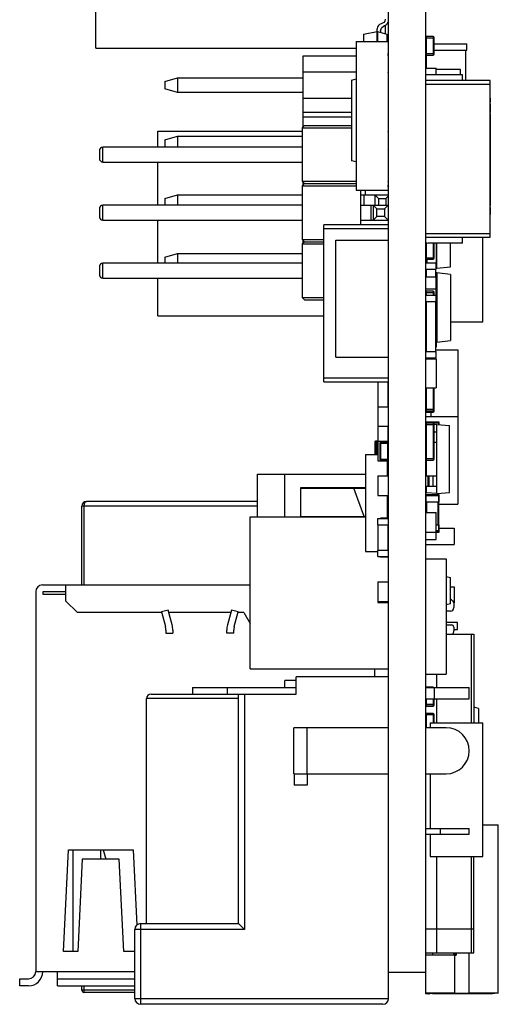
# Model space of a CAD drawing. Header units: millimetres. Extents: x 519 to 938, y 319 to 504.
# Tile 33 of 56: x 728 to 749, y 368 to 411. Entities that reach past the tile are written whole.
import ezdxf

# ---------------------------------------------------------------- set-up
doc = ezdxf.new("R2010")
doc.units = ezdxf.units.MM
doc.header["$LTSCALE"] = 30.734
doc.layers.get('0').update_dxf_attribs({"linetype": 'CONTINUOUS'})

msp = doc.modelspace()

# ---------------------------------------------------------------- linework, layer by layer
at = {"linetype": 'Continuous'}
for p, q in [((743.841, 368.451), (743.841, 483.67)), ((745.441, 483.601), (745.441, 368.664)), ((731.141, 409.679), (731.141, 416.276)), ((743.345, 409.966), (743.345, 410.523)), ((743.691, 410.67), (743.691, 410.308)), ((742.761, 410.286), (743.345, 410.409)), ((742.761, 410.286), (742.761, 409.966)), ((743.345, 410.409), (743.358, 410.409)), ((743.358, 410.409), (743.761, 410.287)), ((743.358, 410.409), (743.358, 409.966)), ((743.495, 410.44), (743.495, 410.368)), ((743.761, 410.287), (743.761, 409.966)), ((743.791, 410.102), (743.761, 410.102)), ((743.791, 410.102), (743.791, 409.966)), ((745.771, 410.183), (745.491, 410.183)), ((745.491, 409.383), (745.491, 410.183)), ((745.491, 410.133), (745.821, 410.133)), ((745.771, 410.183), (745.771, 409.383)), ((745.821, 409.433), (745.821, 410.133)), ((731.141, 409.679), (742.441, 409.679)), ((742.441, 409.966), (743.821, 409.966)), ((742.441, 409.966), (742.441, 403.516)), ((743.761, 410.052), (743.791, 410.052)), ((745.821, 409.863), (747.241, 409.863)), ((747.241, 409.588), (747.241, 409.863)), ((740.141, 409.35), (742.441, 409.35)), ((740.141, 406.262), (740.141, 409.35)), ((743.841, 409.548), (743.821, 409.55)), ((743.821, 409.358), (743.841, 409.548)), ((745.466, 409.39), (745.466, 408.808)), ((745.821, 409.433), (745.491, 409.433)), ((745.491, 409.383), (745.771, 409.383)), ((745.821, 409.588), (747.241, 409.588)), ((747.191, 408.276), (747.191, 409.588)), ((745.442, 408.808), (745.901, 408.808)), ((745.901, 408.533), (745.901, 408.808)), ((734.141, 408.24), (734.686, 408.4)), ((734.683, 408.399), (734.683, 407.761)), ((734.686, 408.4), (740.141, 408.4)), ((740.141, 408.65), (742.441, 408.65)), ((743.821, 408.389), (743.841, 408.389)), ((745.442, 408.533), (745.901, 408.533)), ((745.466, 408.533), (745.466, 408.509)), ((747.041, 408.526), (745.541, 408.526)), ((745.891, 408.526), (745.891, 408.533)), ((745.901, 408.766), (746.941, 408.766)), ((746.941, 408.766), (746.941, 408.526)), ((747.041, 408.276), (747.041, 408.526)), ((734.137, 408.24), (734.141, 408.24)), ((734.137, 408.24), (734.137, 407.92)), ((742.241, 408.298), (742.441, 408.348)), ((742.241, 408.298), (742.241, 404.798)), ((748.241, 408.276), (745.441, 408.276)), ((745.441, 408.126), (748.241, 408.126)), ((748.241, 401.476), (748.241, 408.276)), ((734.141, 407.92), (734.137, 407.92)), ((734.686, 407.76), (734.141, 407.92)), ((740.141, 407.76), (734.686, 407.76)), ((743.841, 407.8), (743.821, 407.82)), ((743.821, 407.76), (743.841, 407.76)), ((748.251, 407.517), (748.241, 407.517)), ((748.251, 407.517), (748.251, 407.344)), ((740.141, 407.51), (742.241, 407.51)), ((748.241, 407.478), (748.251, 407.478)), ((748.241, 407.389), (748.251, 407.389)), ((748.241, 407.344), (748.251, 407.344)), ((748.241, 407.267), (748.251, 407.267)), ((748.241, 407.217), (748.251, 407.217)), ((748.251, 407.267), (748.251, 406.889)), ((740.141, 406.91), (742.241, 406.91)), ((740.141, 406.71), (742.241, 406.71)), ((748.241, 407.079), (748.251, 407.079)), ((748.241, 406.939), (748.251, 406.939)), ((748.241, 406.889), (748.251, 406.889)), ((748.241, 406.837), (748.251, 406.837)), ((748.251, 406.837), (748.251, 402.851)), ((740.201, 406.322), (740.101, 406.222)), ((740.201, 406.322), (742.241, 406.322)), ((743.821, 406.297), (743.841, 406.297)), ((748.241, 406.432), (748.251, 406.432)), ((733.841, 406.076), (740.101, 406.076)), ((733.841, 405.383), (733.841, 406.076)), ((734.141, 405.7), (734.686, 405.86)), ((734.683, 405.859), (734.683, 405.383)), ((734.686, 405.86), (740.101, 405.86)), ((740.101, 406.222), (742.241, 406.222)), ((740.101, 406.222), (740.101, 403.905)), ((748.241, 406.04), (748.251, 406.04)), ((748.241, 406.003), (748.251, 406.003)), ((740.101, 405.383), (731.451, 405.383)), ((731.451, 404.743), (731.451, 405.383)), ((734.137, 405.7), (734.141, 405.7)), ((734.137, 405.7), (734.137, 405.383)), ((748.241, 405.65), (748.251, 405.65)), ((731.301, 405.233), (731.301, 404.893)), ((743.841, 405.26), (743.821, 405.28)), ((743.821, 405.22), (743.841, 405.22)), ((748.241, 405.291), (748.251, 405.291)), ((748.241, 405.27), (748.251, 405.27)), ((731.451, 404.743), (740.101, 404.743)), ((733.841, 402.866), (733.841, 404.743)), ((742.441, 404.748), (742.241, 404.798)), ((748.241, 404.865), (748.251, 404.865)), ((748.241, 404.473), (748.251, 404.473)), ((748.241, 404.453), (748.251, 404.453)), ((748.241, 404.313), (748.251, 404.313)), ((748.241, 404.215), (748.251, 404.215)), ((740.101, 403.905), (742.441, 403.905)), ((740.101, 403.905), (740.201, 403.805)), ((740.201, 403.805), (740.101, 403.705)), ((740.101, 403.705), (742.441, 403.705)), ((740.101, 403.705), (740.101, 401.387)), ((740.141, 403.745), (740.141, 403.865)), ((740.201, 403.805), (742.441, 403.805)), ((743.841, 403.548), (743.821, 403.738)), ((748.251, 403.87), (748.241, 403.87)), ((748.241, 403.74), (748.251, 403.74)), ((748.241, 403.703), (748.251, 403.703)), ((734.141, 403.16), (734.686, 403.32)), ((734.683, 403.319), (734.683, 402.866)), ((734.686, 403.32), (740.101, 403.32)), ((742.441, 403.516), (743.821, 403.516)), ((742.641, 402.011), (742.641, 403.516)), ((742.641, 403.32), (743.841, 403.32)), ((742.791, 402.866), (742.791, 403.32)), ((742.841, 403.32), (742.841, 403.516)), ((743.241, 403.32), (743.401, 403.16)), ((743.241, 403.32), (743.241, 402.866)), ((743.721, 403.16), (743.841, 403.28)), ((743.821, 403.546), (743.841, 403.548)), ((743.829, 403.657), (743.841, 403.657)), ((748.241, 403.298), (748.251, 403.298)), ((740.101, 402.866), (731.451, 402.866)), ((731.451, 402.226), (731.451, 402.866)), ((734.137, 403.16), (734.141, 403.16)), ((734.137, 403.16), (734.137, 402.866)), ((742.641, 402.866), (743.821, 402.866)), ((743.081, 402.226), (743.081, 402.866)), ((743.181, 402.866), (743.331, 402.716)), ((743.181, 402.866), (743.181, 402.226)), ((743.401, 403.16), (743.721, 403.16)), ((743.401, 403.16), (743.401, 402.866)), ((743.821, 402.866), (743.671, 402.716)), ((743.721, 403.16), (743.721, 402.866)), ((748.241, 402.906), (748.251, 402.906)), ((748.241, 402.901), (748.251, 402.901)), ((748.241, 402.851), (748.251, 402.851)), ((731.301, 402.716), (731.301, 402.376)), ((743.331, 402.716), (743.671, 402.716)), ((743.331, 402.376), (743.331, 402.716)), ((743.671, 402.716), (743.671, 402.376)), ((743.841, 402.72), (743.821, 402.74)), ((743.821, 402.68), (743.841, 402.68)), ((748.241, 402.774), (748.251, 402.774)), ((748.241, 402.678), (748.251, 402.678)), ((748.241, 402.564), (748.251, 402.564)), ((748.241, 402.466), (748.251, 402.466)), ((748.251, 402.774), (748.251, 402.466)), ((731.451, 402.226), (740.101, 402.226)), ((733.841, 400.348), (733.841, 402.226)), ((743.841, 402.011), (741.041, 402.011)), ((741.041, 395.211), (741.041, 402.011)), ((742.641, 402.226), (743.821, 402.226)), ((743.181, 402.226), (743.331, 402.376)), ((743.671, 402.376), (743.331, 402.376)), ((743.821, 402.226), (743.671, 402.376)), ((741.041, 401.861), (743.841, 401.861)), ((748.241, 401.626), (745.441, 401.626)), ((740.101, 401.387), (741.041, 401.387)), ((740.101, 401.387), (740.201, 401.287)), ((740.201, 401.287), (740.101, 401.187)), ((740.101, 401.187), (741.041, 401.187)), ((740.101, 401.187), (740.101, 398.87)), ((740.141, 401.227), (740.141, 401.347)), ((740.201, 401.287), (741.041, 401.287)), ((741.555, 401.351), (743.841, 401.351)), ((741.555, 396.271), (741.555, 401.351)), ((745.441, 401.476), (748.241, 401.476)), ((745.491, 400.528), (745.491, 401.232)), ((747.041, 401.226), (745.541, 401.226)), ((745.771, 401.226), (745.771, 400.528)), ((745.821, 400.578), (745.821, 401.226)), ((745.923, 400.134), (745.923, 401.226)), ((745.937, 400.134), (745.937, 401.226)), ((746.521, 400.198), (746.521, 401.226)), ((747.041, 401.226), (747.041, 401.476)), ((747.93, 397.808), (747.93, 401.476)), ((734.141, 400.62), (734.686, 400.78)), ((734.683, 400.779), (734.683, 400.348)), ((734.686, 400.78), (740.101, 400.78)), ((740.101, 400.348), (731.451, 400.348)), ((731.451, 399.708), (731.451, 400.348)), ((734.137, 400.62), (734.141, 400.62)), ((734.137, 400.62), (734.137, 400.348)), ((745.521, 400.459), (745.441, 400.459)), ((745.442, 400.368), (745.901, 400.368)), ((745.821, 400.578), (745.491, 400.578)), ((745.491, 400.528), (745.771, 400.528)), ((745.501, 400.368), (745.501, 400.459)), ((745.521, 400.368), (745.521, 400.528)), ((745.901, 400.093), (745.901, 400.368)), ((731.301, 400.198), (731.301, 399.858)), ((745.442, 400.093), (745.901, 400.093)), ((745.466, 400.093), (745.466, 399.761)), ((745.891, 399.761), (745.891, 400.093)), ((745.923, 399.929), (745.891, 399.924)), ((745.901, 400.137), (745.923, 400.134)), ((745.923, 400.134), (745.937, 400.134)), ((745.937, 399.929), (745.923, 399.929)), ((745.923, 399.604), (745.923, 399.929)), ((745.937, 400.134), (746.521, 400.198)), ((746.521, 399.865), (745.937, 399.929)), ((745.937, 399.929), (745.937, 396.929)), ((746.521, 399.865), (746.521, 396.993)), ((731.451, 399.708), (740.101, 399.708)), ((733.841, 398.076), (733.841, 399.708)), ((741.041, 399.582), (741.031, 399.582)), ((741.031, 399.063), (741.031, 399.582)), ((741.041, 399.576), (741.031, 399.576)), ((745.442, 399.604), (745.441, 399.604)), ((745.442, 399.761), (745.901, 399.761)), ((745.901, 398.693), (745.901, 399.761)), ((745.901, 399.604), (745.937, 399.604)), ((741.041, 399.076), (741.031, 399.076)), ((741.041, 399.063), (741.031, 399.063)), ((745.442, 399.242), (745.901, 399.242)), ((745.771, 399.134), (745.491, 399.134)), ((745.491, 398.968), (745.491, 399.134)), ((745.491, 399.084), (745.821, 399.084)), ((745.771, 399.134), (745.771, 398.968)), ((745.821, 398.968), (745.821, 399.084)), ((745.937, 399.154), (745.901, 399.154)), ((745.923, 397.704), (745.923, 399.154)), ((740.101, 398.87), (741.041, 398.87)), ((740.101, 398.87), (740.201, 398.77)), ((740.201, 398.77), (741.041, 398.77)), ((741.041, 398.55), (741.031, 398.55)), ((741.031, 397.159), (741.031, 398.55)), ((745.442, 398.968), (745.901, 398.968)), ((745.442, 398.693), (745.901, 398.693)), ((745.466, 398.693), (745.466, 396.519)), ((745.891, 396.519), (745.891, 398.693)), ((733.841, 398.076), (741.031, 398.076)), ((741.041, 397.855), (741.031, 397.855)), ((745.891, 397.919), (745.901, 397.919)), ((745.891, 397.871), (745.901, 397.871)), ((745.901, 397.596), (745.901, 397.919)), ((745.901, 397.704), (745.937, 397.704)), ((746.521, 397.808), (747.93, 397.808)), ((745.891, 397.596), (745.901, 397.596)), ((741.041, 397.159), (741.031, 397.159)), ((745.466, 397.254), (745.441, 397.254)), ((745.937, 397.254), (745.891, 397.254)), ((745.923, 396.929), (745.891, 396.934)), ((745.901, 396.932), (745.901, 396.706)), ((745.923, 396.929), (745.923, 397.254)), ((745.923, 396.929), (745.937, 396.929)), ((745.937, 396.929), (746.521, 396.993)), ((745.442, 396.706), (745.466, 396.706)), ((745.442, 396.519), (745.901, 396.519)), ((745.891, 396.706), (745.901, 396.706)), ((745.891, 396.592), (746.841, 396.592)), ((745.901, 396.244), (745.901, 396.519)), ((746.841, 396.592), (746.841, 389.904)), ((741.555, 396.271), (743.841, 396.271)), ((745.442, 396.244), (745.901, 396.244)), ((745.442, 396.211), (745.901, 396.211)), ((745.491, 396.211), (745.491, 396.244)), ((745.771, 396.244), (745.771, 396.211)), ((745.821, 396.211), (745.821, 396.244)), ((745.901, 396.211), (745.901, 394.941)), ((745.441, 395.892), (745.442, 395.892)), ((745.441, 395.842), (745.442, 395.842)), ((743.841, 395.361), (741.041, 395.361)), ((741.041, 395.211), (743.841, 395.211)), ((743.391, 394.126), (743.391, 395.211)), ((743.816, 395.211), (743.816, 394.126)), ((745.442, 394.941), (745.901, 394.941)), ((745.491, 393.884), (745.491, 394.941)), ((745.771, 394.941), (745.771, 393.884)), ((745.821, 393.934), (745.821, 394.941)), ((743.381, 394.126), (743.84, 394.126)), ((743.381, 394.126), (743.381, 393.276)), ((745.821, 394.004), (745.491, 394.004)), ((745.491, 393.954), (745.771, 393.954)), ((745.821, 393.934), (745.491, 393.934)), ((745.491, 393.884), (745.771, 393.884)), ((745.695, 393.704), (745.695, 393.884)), ((745.461, 393.704), (746.841, 393.704)), ((746.011, 393.458), (745.471, 393.458)), ((745.471, 393.405), (745.471, 393.458)), ((745.471, 393.428), (746.041, 393.428)), ((746.011, 393.458), (746.011, 393.349)), ((746.041, 393.346), (746.041, 393.428)), ((743.381, 393.276), (743.84, 393.276)), ((743.391, 392.626), (743.391, 393.276)), ((743.816, 393.276), (743.816, 392.626)), ((745.771, 393.41), (745.491, 393.41)), ((745.491, 391.13), (745.491, 393.41)), ((745.491, 393.36), (745.821, 393.36)), ((745.771, 393.41), (745.771, 391.81)), ((745.821, 391.86), (745.821, 393.36)), ((745.941, 393.355), (745.821, 393.344)), ((745.821, 393.03), (745.941, 393.03)), ((745.941, 393.355), (746.491, 393.307)), ((745.941, 390.355), (745.941, 393.355)), ((746.491, 390.403), (746.491, 393.307)), ((743.241, 392.602), (743.318, 392.602)), ((743.241, 392.602), (743.241, 392.051)), ((743.318, 392.632), (743.271, 392.632)), ((743.271, 392.051), (743.271, 392.632)), ((743.391, 392.635), (743.318, 392.635)), ((743.318, 392.635), (743.318, 392.051)), ((743.381, 392.626), (743.84, 392.626)), ((743.381, 392.626), (743.381, 391.776)), ((743.791, 392.594), (743.511, 392.594)), ((743.511, 391.794), (743.511, 392.594)), ((743.791, 392.594), (743.791, 391.794)), ((743.841, 392.64), (743.816, 392.64)), ((743.818, 392.635), (743.816, 392.635)), ((743.818, 392.635), (743.818, 392.626)), ((745.941, 392.58), (745.821, 392.58)), ((743.341, 392.528), (743.381, 392.528)), ((743.341, 392.528), (743.341, 392.253)), ((743.341, 392.253), (743.381, 392.253)), ((743.461, 392.544), (743.791, 392.544)), ((743.461, 392.544), (743.461, 391.844)), ((742.841, 392.051), (743.381, 392.051)), ((742.841, 392.051), (742.841, 387.851)), ((743.381, 391.776), (743.84, 391.776)), ((743.791, 391.844), (743.461, 391.844)), ((743.511, 391.794), (743.791, 391.794)), ((743.791, 391.126), (743.791, 391.776)), ((745.821, 391.86), (745.491, 391.86)), ((745.491, 391.81), (745.771, 391.81)), ((745.491, 391.63), (745.441, 391.63)), ((738.161, 391.201), (742.841, 391.201)), ((738.161, 389.351), (738.161, 391.201)), ((739.341, 389.351), (739.341, 391.201)), ((743.381, 391.126), (743.84, 391.126)), ((743.381, 391.126), (743.381, 390.276)), ((745.441, 391.13), (745.941, 391.13)), ((745.541, 391.13), (745.541, 390.68)), ((745.584, 391.13), (745.584, 390.68)), ((745.765, 391.13), (745.765, 390.68)), ((740.041, 390.626), (742.841, 390.626)), ((740.041, 389.351), (740.041, 390.626)), ((740.041, 390.586), (742.841, 390.586)), ((742.341, 390.626), (742.341, 390.586)), ((742.781, 389.366), (742.341, 390.586)), ((745.441, 390.68), (745.941, 390.68)), ((745.491, 390.394), (745.491, 390.68)), ((738.161, 390.016), (730.741, 390.016)), ((743.381, 390.276), (743.84, 390.276)), ((743.791, 389.274), (743.791, 390.276)), ((745.441, 390.283), (745.442, 390.283)), ((746.011, 390.306), (745.471, 390.306)), ((745.471, 390.006), (745.471, 390.306)), ((745.471, 390.276), (746.041, 390.276)), ((745.471, 390.006), (746.041, 390.006)), ((745.941, 390.355), (745.491, 390.394)), ((745.501, 389.541), (745.501, 390.006)), ((745.941, 390.355), (746.491, 390.403)), ((745.981, 390.006), (745.981, 389.006)), ((746.011, 390.306), (746.011, 390.006)), ((746.021, 389.006), (746.021, 390.006)), ((746.041, 389.98), (746.041, 390.276)), ((738.161, 389.816), (730.541, 389.816)), ((730.541, 386.399), (730.541, 389.816)), ((730.641, 386.399), (730.641, 389.816)), ((746.041, 389.98), (746.021, 389.98)), ((746.021, 389.904), (746.841, 389.904)), ((737.841, 389.351), (742.841, 389.351)), ((737.841, 382.751), (737.841, 389.351)), ((740.041, 389.366), (742.841, 389.366)), ((741.641, 389.351), (741.641, 389.366)), ((743.381, 389.274), (743.84, 389.274)), ((743.381, 388.999), (743.381, 389.274)), ((743.791, 389.286), (743.511, 389.286)), ((743.511, 389.274), (743.511, 389.286)), ((743.791, 389.351), (743.841, 389.351)), ((745.442, 389.542), (745.901, 389.542)), ((745.442, 389.541), (745.901, 389.541)), ((745.901, 388.37), (745.901, 389.541)), ((743.381, 388.999), (743.84, 388.999)), ((743.391, 387.903), (743.391, 388.999)), ((743.816, 388.999), (743.816, 387.903)), ((745.901, 389.006), (746.041, 389.006)), ((746.041, 388.736), (745.901, 388.736)), ((746.011, 389.006), (746.011, 388.68)), ((746.041, 388.71), (746.041, 389.006)), ((746.041, 388.856), (746.691, 388.856)), ((746.691, 388.856), (746.691, 388.156)), ((745.441, 388.454), (745.442, 388.454)), ((745.442, 388.691), (745.901, 388.691)), ((745.442, 388.37), (745.901, 388.37)), ((745.901, 388.706), (746.011, 388.706)), ((745.901, 388.68), (746.011, 388.68)), ((746.041, 388.71), (746.026, 388.71)), ((743.381, 387.903), (743.84, 387.903)), ((743.381, 387.628), (743.381, 387.903)), ((745.441, 388.156), (746.691, 388.156)), ((742.841, 387.851), (743.381, 387.851)), ((743.381, 387.628), (743.84, 387.628)), ((743.511, 387.616), (743.511, 387.628)), ((743.511, 387.616), (743.791, 387.616)), ((743.791, 387.628), (743.791, 387.616)), ((745.451, 387.466), (745.441, 387.466)), ((745.451, 387.524), (746.341, 387.524)), ((746.341, 387.524), (746.341, 382.524)), ((746.341, 386.761), (746.521, 386.723)), ((746.521, 385.57), (746.521, 386.723)), ((728.842, 386.399), (737.841, 386.399)), ((729.847, 385.694), (729.847, 386.399)), ((743.381, 386.526), (743.84, 386.526)), ((743.381, 386.526), (743.381, 385.626)), ((745.441, 386.316), (745.451, 386.316)), ((746.521, 386.316), (746.691, 386.316)), ((746.691, 386.316), (746.691, 385.616)), ((728.542, 386.099), (728.542, 369.619)), ((729.847, 386.094), (728.847, 386.094)), ((728.847, 386.094), (728.847, 385.999)), ((728.847, 385.999), (729.847, 385.999)), ((729.847, 385.694), (730.347, 385.194)), ((743.381, 385.676), (743.84, 385.676)), ((743.381, 385.626), (743.84, 385.626)), ((743.381, 385.626), (743.84, 385.626)), ((746.521, 385.57), (746.341, 385.532)), ((746.672, 385.616), (746.691, 385.616)), ((746.672, 385.612), (746.672, 385.409)), ((734.005, 385.194), (730.347, 385.194)), ((734.287, 385.299), (733.997, 385.221)), ((733.997, 385.221), (734.166, 384.591)), ((734.456, 384.669), (734.287, 385.299)), ((737, 385.194), (734.315, 385.194)), ((737.028, 385.299), (736.859, 384.669)), ((737.317, 385.221), (737.028, 385.299)), ((737.149, 384.591), (737.317, 385.221)), ((737.567, 385.194), (737.31, 385.194)), ((737.567, 385.194), (737.841, 384.719)), ((745.451, 385.259), (745.441, 385.259)), ((746.522, 385.259), (746.341, 385.259)), ((745.451, 384.826), (745.441, 384.826)), ((745.451, 384.759), (745.441, 384.759)), ((745.441, 384.659), (745.451, 384.659)), ((746.832, 384.759), (746.341, 384.759)), ((746.341, 384.659), (746.572, 384.659)), ((746.672, 384.559), (746.672, 384.403)), ((746.672, 384.459), (746.832, 384.459)), ((746.832, 384.459), (746.832, 384.759)), ((734.187, 384.436), (734.187, 384.299)), ((734.187, 384.299), (734.487, 384.299)), ((734.487, 384.436), (734.487, 384.299)), ((736.828, 384.299), (736.828, 384.436)), ((737.128, 384.299), (736.828, 384.299)), ((737.128, 384.299), (737.128, 384.436)), ((745.441, 384.257), (745.451, 384.257)), ((746.341, 384.257), (747.541, 384.257)), ((747.441, 380.409), (747.441, 384.257)), ((747.541, 384.257), (747.541, 380.409)), ((737.841, 382.751), (743.841, 382.751)), ((743.241, 382.401), (743.241, 382.751)), ((743.841, 382.401), (739.841, 382.401)), ((739.841, 381.663), (739.841, 382.401)), ((745.451, 382.524), (746.341, 382.524)), ((745.941, 381.951), (745.941, 382.524)), ((735.341, 381.951), (739.841, 381.951)), ((735.341, 381.951), (735.341, 381.663)), ((736.841, 381.951), (736.841, 381.663)), ((739.841, 382.251), (739.341, 382.251)), ((739.341, 381.951), (739.341, 382.251)), ((745.441, 381.951), (747.341, 381.951)), ((745.771, 381.955), (745.491, 381.955)), ((745.491, 381.951), (745.491, 381.955)), ((745.771, 381.955), (745.771, 381.951)), ((745.841, 381.451), (745.841, 381.951)), ((747.341, 381.451), (747.341, 381.951)), ((737.341, 381.463), (733.341, 381.463)), ((733.341, 371.701), (733.341, 381.463)), ((733.541, 381.663), (739.841, 381.663)), ((737.341, 371.701), (737.341, 381.663)), ((737.591, 381.663), (737.591, 371.451)), ((745.441, 381.451), (747.341, 381.451)), ((745.491, 381.142), (745.491, 381.451)), ((745.821, 381.205), (745.491, 381.205)), ((745.491, 381.155), (745.771, 381.155)), ((745.491, 381.142), (745.771, 381.142)), ((745.771, 381.451), (745.771, 381.142)), ((745.821, 381.192), (745.819, 381.192)), ((745.821, 381.192), (745.821, 381.451)), ((745.941, 380.409), (745.941, 381.451)), ((747.741, 381.041), (747.541, 381.085)), ((747.741, 381.041), (747.741, 380.409)), ((745.771, 380.822), (745.491, 380.822)), ((745.491, 380.201), (745.491, 380.822)), ((745.491, 380.772), (745.821, 380.772)), ((745.771, 380.822), (745.771, 380.409)), ((745.821, 380.409), (745.821, 380.772)), ((743.831, 380.201), (739.741, 380.201)), ((739.741, 378.201), (739.741, 380.201)), ((740.291, 380.201), (740.291, 378.201)), ((746.341, 380.201), (745.441, 380.201)), ((745.644, 380.409), (747.93, 380.409)), ((745.644, 380.409), (745.644, 380.201)), ((747.93, 374.609), (747.93, 380.409)), ((739.743, 378.201), (743.831, 378.201)), ((739.743, 378.201), (739.743, 377.701)), ((740.308, 378.201), (740.308, 377.701)), ((745.441, 378.201), (746.341, 378.201)), ((745.644, 378.201), (745.644, 375.826)), ((740.308, 377.701), (739.743, 377.701)), ((747.931, 375.985), (748.273, 375.984)), ((748.601, 368.664), (748.601, 375.982)), ((745.441, 375.826), (747.341, 375.826)), ((745.441, 375.576), (747.341, 375.576)), ((745.644, 375.576), (745.644, 374.609)), ((746.091, 375.576), (746.091, 375.826)), ((747.341, 375.576), (747.341, 375.826)), ((729.74, 370.499), (729.96, 374.905)), ((729.96, 374.905), (732.763, 374.905)), ((730.165, 370.499), (730.165, 374.905)), ((731.365, 374.499), (731.365, 374.905)), ((732.763, 374.905), (732.926, 371.636)), ((730.562, 374.499), (730.362, 370.499)), ((732.162, 374.499), (730.562, 374.499)), ((732.362, 370.499), (732.162, 374.499)), ((745.644, 374.609), (747.93, 374.609)), ((745.941, 370.439), (745.941, 374.609)), ((747.441, 370.439), (747.441, 374.609)), ((747.541, 370.439), (747.541, 374.609)), ((733.091, 371.701), (737.341, 371.701)), ((733.091, 371.701), (733.091, 368.201)), ((737.341, 371.701), (737.591, 371.451)), ((737.591, 371.451), (732.841, 371.451)), ((732.841, 368.451), (732.841, 371.451)), ((745.441, 371.481), (747.541, 371.481)), ((730.362, 370.499), (729.74, 370.499)), ((732.841, 370.499), (732.362, 370.499)), ((745.441, 370.439), (747.541, 370.439)), ((745.741, 370.439), (745.741, 370.334)), ((746.676, 370.336), (746.676, 370.439)), ((746.701, 370.439), (746.701, 370.336)), ((746.701, 370.375), (746.771, 370.375)), ((746.771, 370.439), (746.771, 370.336)), ((747.321, 370.439), (747.321, 368.686)), ((746.721, 370.336), (746.771, 370.336)), ((746.721, 368.686), (746.721, 370.336)), ((728.542, 369.619), (732.841, 369.619)), ((729.487, 368.999), (729.487, 369.619)), ((743.841, 369.601), (745.441, 369.601)), ((727.847, 369.304), (728.227, 369.304)), ((727.847, 368.999), (727.847, 369.304)), ((729.487, 369.304), (732.841, 369.304)), ((728.227, 368.999), (727.847, 368.999)), ((729.487, 368.999), (732.841, 368.999)), ((730.541, 368.816), (730.541, 368.999)), ((732.841, 368.816), (730.541, 368.816)), ((730.641, 368.716), (730.641, 368.999)), ((732.841, 368.716), (730.641, 368.716)), ((745.587, 368.662), (745.612, 368.662)), ((745.591, 368.664), (745.591, 368.682)), ((745.596, 368.682), (745.591, 368.674)), ((745.591, 368.664), (745.602, 368.682)), ((746.721, 368.686), (747.321, 368.686)), ((746.721, 368.661), (746.721, 368.685)), ((747.321, 368.661), (746.721, 368.661)), ((747.321, 368.661), (747.321, 368.685)), ((748.451, 368.664), (748.44, 368.682)), ((748.451, 368.682), (748.451, 368.664)), ((732.841, 368.451), (743.841, 368.451)), ((743.591, 368.201), (733.091, 368.201))]:
    msp.add_line(p, q, dxfattribs=at)
for centre, radius, start, end in [((745.771, 410.133), 0.05, 0, 90), ((745.771, 409.433), 0.05, 270, 0), ((745.541, 408.326), 0.2, 90, 120.0021), ((731.451, 405.233), 0.15, 90, 180), ((731.451, 404.893), 0.15, 180, 270), ((731.451, 402.716), 0.15, 90, 180), ((731.451, 402.376), 0.15, 180, 270), ((745.541, 401.426), 0.2, 239.9975, 270), ((731.451, 400.198), 0.15, 90, 180), ((745.771, 400.578), 0.05, 270, 0), ((731.451, 399.858), 0.15, 180, 270), ((745.771, 399.084), 0.05, 0, 90), ((745.771, 394.004), 0.05, 270, 0), ((745.771, 393.934), 0.05, 270, 0), ((746.011, 393.428), 0.03, 0, 90), ((745.771, 393.36), 0.05, 0, 90), ((743.271, 392.602), 0.03, 90, 180), ((743.511, 392.544), 0.05, 90, 180), ((743.511, 391.844), 0.05, 180, 270), ((745.771, 391.86), 0.05, 270, 0), ((730.741, 389.816), 0.2, 90, 180), ((746.011, 390.276), 0.03, 0, 90), ((743.511, 389.236), 0.05, 90, 129.8276), ((746.011, 388.736), 0.03, 270, 0), ((746.011, 388.71), 0.03, 270, 0), ((743.511, 387.666), 0.05, 230.3715, 270), ((728.842, 386.099), 0.3, 90, 180), ((745.312, 384.299), 1.92, 46.1869, 50.8099), ((746.522, 385.409), 0.15, 270, 0), ((746.572, 385.612), 0.1, 0, 46.1869), ((733.587, 384.436), 0.6, 0, 15), ((733.587, 384.436), 0.9, 0, 15), ((737.728, 384.436), 0.9, 165, 180), ((737.728, 384.436), 0.6, 165, 180), ((746.572, 384.559), 0.1, 0, 90), ((746.372, 384.403), 0.3, 330.7698, 0), ((745.771, 381.905), 0.05, 66.1889, 90), ((733.541, 381.463), 0.2, 90, 180), ((745.771, 381.205), 0.05, 270, 0), ((745.771, 381.192), 0.05, 270, 0), ((745.771, 380.772), 0.05, 0, 90), ((746.341, 379.201), 1, 270, 90), ((741.137, 377.434), 10.001, 194.6569, 197.0758), ((733.091, 371.451), 0.25, 90, 180), ((728.227, 369.619), 0.62, 270, 0), ((728.227, 369.619), 0.315, 270, 0), ((730.641, 368.816), 0.1, 180, 270), ((733.091, 368.451), 0.25, 180, 270), ((743.591, 368.451), 0.25, 270, 0)]:
    msp.add_arc(centre, radius, start, end, dxfattribs=at)
for points in [[(743.691, 410.945), (743.691, 410.669), (743.345, 410.805), (743.345, 410.523)], [(743.495, 410.44), (743.511, 410.703), (743.836, 410.612), (743.841, 410.889)], [(743.841, 408.529), (743.84, 408.567), (743.833, 408.598), (743.822, 408.625)], [(743.823, 406.063), (743.833, 406.089), (743.84, 406.12), (743.841, 406.157)], [(743.841, 403.797), (743.84, 403.835), (743.833, 403.867), (743.822, 403.893)], [(745.441, 387.326), (745.441, 387.301), (745.444, 387.278), (745.45, 387.258)], [(745.45, 385.036), (745.444, 385.016), (745.441, 384.993), (745.441, 384.966)]]:
    msp.add_open_spline(points, degree=3, dxfattribs=at)
for points, knots in [([(730.641, 389.816), (730.641, 389.843), (730.646, 389.893), (730.664, 389.95), (730.686, 389.985), (730.706, 390.007), (730.728, 390.016), (730.741, 390.016)], [0, 0, 0, 0, 0.335221, 0.620873, 0.737905, 0.837916, 1, 1, 1, 1]), ([(748.273, 375.984), (748.298, 375.984), (748.344, 375.984), (748.41, 375.984), (748.458, 375.984), (748.493, 375.983), (748.515, 375.983), (748.535, 375.983), (748.552, 375.983), (748.566, 375.983), (748.578, 375.983), (748.587, 375.983), (748.592, 375.982), (748.595, 375.982), (748.597, 375.982), (748.599, 375.982), (748.6, 375.982), (748.601, 375.982), (748.601, 375.982)], [0, 0, 0, 0, 0.226238, 0.426296, 0.598485, 0.673676, 0.741388, 0.801463, 0.853781, 0.898246, 0.934759, 0.96323, 0.974433, 0.98361, 0.990757, 0.995869, 0.998946, 1, 1, 1, 1]), ([(745.741, 370.334), (745.718, 370.334), (745.675, 370.334), (745.615, 370.334), (745.57, 370.334), (745.539, 370.333), (745.519, 370.333), (745.501, 370.333), (745.485, 370.333), (745.472, 370.333), (745.461, 370.333), (745.453, 370.333), (745.448, 370.332), (745.446, 370.332), (745.444, 370.332), (745.442, 370.332), (745.441, 370.332), (745.441, 370.332), (745.441, 370.332)], [0, 0, 0, 0, 0.226959, 0.4273, 0.599458, 0.674565, 0.742157, 0.802095, 0.854275, 0.898607, 0.934998, 0.963365, 0.974527, 0.983669, 0.990788, 0.995882, 0.998948, 1, 1, 1, 1]), ([(746.721, 370.336), (746.628, 370.336), (746.302, 370.335), (745.975, 370.335), (745.741, 370.334)], [0, 0, 0, 0, 0.282504, 1, 1, 1, 1]), ([(746.721, 368.686), (746.637, 368.686), (746.474, 368.686), (746.273, 368.685), (746.119, 368.685), (746.012, 368.685), (745.911, 368.685), (745.818, 368.685), (745.734, 368.684), (745.66, 368.684), (745.604, 368.684), (745.564, 368.684), (745.539, 368.683), (745.516, 368.683), (745.497, 368.683), (745.48, 368.683), (745.466, 368.683), (745.457, 368.683), (745.45, 368.682), (745.447, 368.682), (745.444, 368.682), (745.442, 368.682), (745.441, 368.682), (745.441, 368.682), (745.441, 368.682)], [0, 0, 0, 0, 0.195092, 0.382673, 0.471385, 0.555558, 0.634381, 0.707091, 0.772995, 0.831452, 0.881904, 0.90397, 0.923861, 0.941527, 0.956922, 0.970013, 0.980769, 0.989161, 0.992464, 0.995169, 0.997276, 0.998783, 0.99969, 1, 1, 1, 1]), ([(745.441, 368.664), (745.441, 368.664), (745.441, 368.664), (745.441, 368.664), (745.442, 368.664), (745.444, 368.664), (745.446, 368.664), (745.45, 368.664), (745.456, 368.663), (745.462, 368.663), (745.47, 368.663), (745.482, 368.663), (745.5, 368.663), (745.525, 368.663), (745.555, 368.663), (745.576, 368.662), (745.587, 368.662)], [0, 0, 0, 0, 0.001064, 0.004079, 0.009075, 0.016056, 0.035966, 0.063795, 0.099524, 0.143131, 0.194585, 0.253825, 0.395416, 0.567404, 0.769195, 1, 1, 1, 1]), ([(745.608, 368.663), (745.605, 368.663), (745.602, 368.664), (745.597, 368.664), (745.595, 368.664), (745.593, 368.664), (745.592, 368.664), (745.591, 368.664), (745.591, 368.664), (745.591, 368.664)], [0, 0, 0, 0, 0.436403, 0.608116, 0.748761, 0.858285, 0.936641, 0.98381, 1, 1, 1, 1]), ([(746.721, 368.661), (746.592, 368.661), (746.35, 368.661), (746.023, 368.661), (745.781, 368.662), (745.652, 368.663), (745.608, 368.663)], [0, 0, 0, 0, 0.347297, 0.652704, 0.879385, 1, 1, 1, 1]), ([(748.601, 368.682), (748.601, 368.682), (748.6, 368.682), (748.599, 368.682), (748.597, 368.682), (748.594, 368.682), (748.591, 368.682), (748.585, 368.683), (748.575, 368.683), (748.561, 368.683), (748.544, 368.683), (748.525, 368.683), (748.502, 368.683), (748.477, 368.684), (748.437, 368.684), (748.381, 368.684), (748.307, 368.684), (748.223, 368.685), (748.13, 368.685), (748.029, 368.685), (747.922, 368.685), (747.768, 368.685), (747.567, 368.686), (747.404, 368.686), (747.321, 368.686)], [0, 0, 0, 0, 0.00031, 0.001217, 0.002724, 0.004831, 0.007536, 0.010839, 0.019231, 0.029987, 0.043078, 0.058473, 0.076139, 0.09603, 0.118096, 0.168548, 0.227005, 0.292909, 0.365619, 0.444442, 0.528615, 0.617327, 0.804908, 1, 1, 1, 1]), ([(748.451, 368.664), (748.451, 368.664), (748.45, 368.664), (748.449, 368.664), (748.447, 368.664), (748.445, 368.664), (748.442, 368.664), (748.436, 368.663), (748.428, 368.663), (748.416, 368.663), (748.401, 368.663), (748.384, 368.663), (748.364, 368.663), (748.341, 368.663), (748.306, 368.662), (748.257, 368.662), (748.191, 368.662), (748.117, 368.662), (748.035, 368.662), (747.946, 368.661), (747.852, 368.661), (747.716, 368.661), (747.538, 368.661), (747.394, 368.661), (747.321, 368.661)], [0, 0, 0, 0, 0.00031, 0.001217, 0.002724, 0.004831, 0.007536, 0.010839, 0.019231, 0.029987, 0.043078, 0.058473, 0.076138, 0.09603, 0.118096, 0.168548, 0.227005, 0.292909, 0.36562, 0.444442, 0.528614, 0.617328, 0.804908, 1, 1, 1, 1])]:
    msp.add_open_spline(points, degree=3, knots=knots, dxfattribs=at)

doc.saveas('drawing.dxf')
